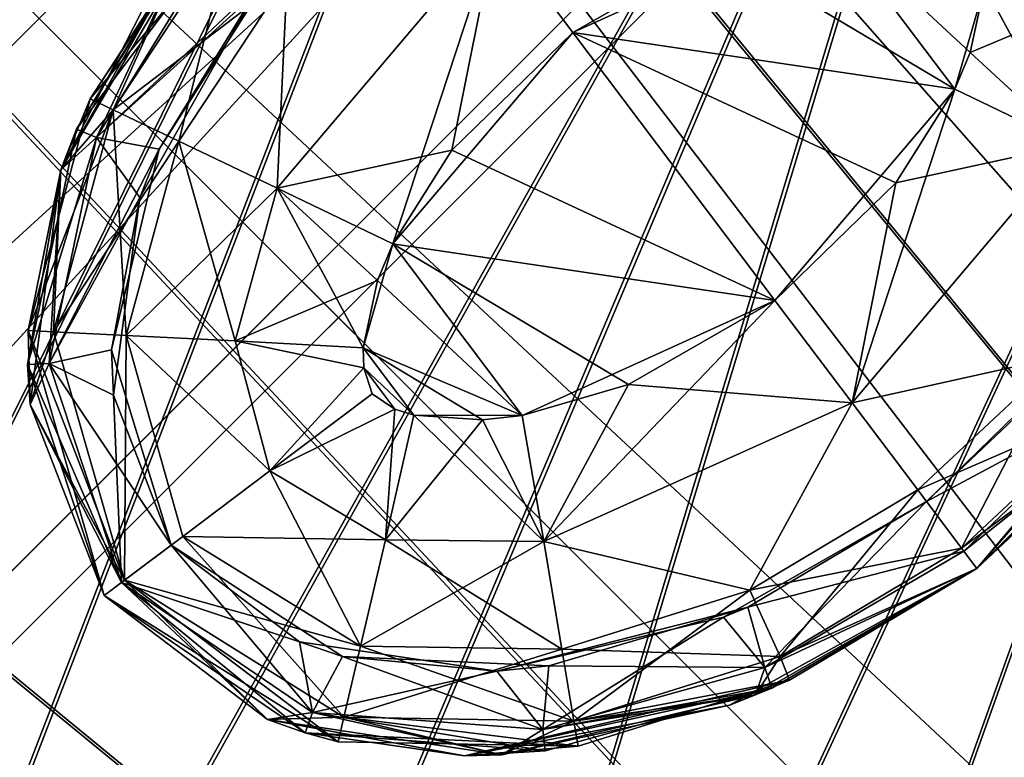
# Model space of a CAD drawing. Header units: metres. Extents: x 0 to 904, y -904 to 0.
# Tile 64 of 246: x 153 to 176, y -171 to -153. Entities that reach past the tile are written whole.
import ezdxf

# ---------------------------------------------------------------- set-up
doc = ezdxf.new("R2010")
doc.units = ezdxf.units.M

msp = doc.modelspace()

# ---------------------------------------------------------------- linework, layer by layer
at = {"layer": 'top0123413'}
for points in [[(599.026855, -599.023621, 106.499786), (74.938576, -244.304413, 117.34655), (244.305359, -74.93528, 117.346581)], [(74.938576, -244.304413, 117.34655), (75.496498, -229.329498, 117.524498), (244.305359, -74.93528, 117.346581)], [(244.305359, -74.93528, 117.346581), (75.496498, -229.329498, 117.524498), (229.33046, -75.495567, 117.524498)], [(75.496498, -229.329498, 117.524498), (213.60553, -77.537285, 117.693382), (229.33046, -75.495567, 117.524498)], [(229.476379, -77.234627, 120.501686), (76.680428, -244.304428, 120.325508), (244.305359, -76.679497, 120.325508)], [(76.680428, -244.304428, 120.325508), (592.962036, -609.72644, 109.443001), (244.305359, -76.679497, 120.325508)], [(77.234871, -229.483627, 120.501595), (76.680428, -244.304428, 120.325508), (229.476379, -77.234627, 120.501686)], [(79.254448, -213.927536, 120.668671), (77.234871, -229.483627, 120.501595), (229.476379, -77.234627, 120.501686)], [(229.476379, -77.234627, 120.501686), (213.92392, -79.254364, 120.668716), (79.254448, -213.927536, 120.668671)], [(75.496498, -229.329498, 117.524498), (77.538223, -213.604507, 117.693382), (213.60553, -77.537285, 117.693382)], [(77.538223, -213.604507, 117.693382), (197.676346, -81.181343, 117.845009), (213.60553, -77.537285, 117.693382)], [(213.92392, -79.254364, 120.668716), (82.865562, -198.143082, 120.818924), (79.254448, -213.927536, 120.668671)], [(213.92392, -79.254364, 120.668716), (198.150421, -82.862846, 120.818863), (82.865562, -198.143082, 120.818924)], [(77.538223, -213.604507, 117.693382), (81.182274, -197.6754, 117.845009), (197.676346, -81.181343, 117.845009)], [(81.182274, -197.6754, 117.845009), (181.883881, -86.467819, 117.974686), (197.676346, -81.181343, 117.845009)], [(198.150421, -82.862846, 120.818863), (182.520538, -88.095657, 120.947189), (82.865562, -198.143082, 120.818924)], [(81.182274, -197.6754, 117.845009), (86.46875, -181.88295, 117.974686), (181.883881, -86.467819, 117.974686)], [(86.46875, -181.88295, 117.974686), (166.368546, -93.45578, 118.079933), (181.883881, -86.467819, 117.974686)], [(82.865562, -198.143082, 120.818924), (182.520538, -88.095657, 120.947189), (88.099136, -182.513092, 120.947243)], [(182.520538, -88.095657, 120.947189), (167.182159, -95.003593, 121.051247), (88.099136, -182.513092, 120.947243)], [(86.46875, -181.88295, 117.974686), (93.456711, -166.367615, 118.079933), (166.368546, -93.45578, 118.079933)], [(93.456711, -166.367615, 118.079933), (151.383621, -102.141632, 118.157684), (166.368546, -93.45578, 118.079933)], [(88.099136, -182.513092, 120.947243), (167.182159, -95.003593, 121.051247), (95.003654, -167.182938, 121.051231)], [(167.182159, -95.003593, 121.051247), (103.593681, -152.359482, 121.128174), (95.003654, -167.182938, 121.051231)]]:
    msp.add_3dface(points, dxfattribs=at)
at = {"layer": 'top0123414'}
for points in [[(189.148102, -63.178722, 2078.537354), (171.688553, -69.426079, 2078.537354), (229.577713, -196.457367, 2176.059814)], [(225.348053, -198.974319, 2173.059814), (172.624023, -71.869247, 2076.706299), (189.856522, -65.696686, 2076.706299)], [(171.688553, -69.426079, 2078.537354), (154.925293, -77.354385, 2078.537354), (224.987061, -198.100021, 2176.059814)], [(171.688553, -69.426079, 2078.537354), (224.987061, -198.100021, 2176.059814), (229.577713, -196.457367, 2176.059814)], [(221.0242, -201.019485, 2173.059814), (156.080109, -79.702454, 2076.706299), (172.624023, -71.869247, 2076.706299)], [(225.348053, -198.974319, 2173.059814), (221.0242, -201.019485, 2173.059814), (172.624023, -71.869247, 2076.706299)], [(154.925293, -77.354385, 2078.537354), (139.01976, -86.887444, 2078.537354), (220.579483, -200.184662, 2176.059814)], [(154.925293, -77.354385, 2078.537354), (220.579483, -200.184662, 2176.059814), (224.987061, -198.100021, 2176.059814)], [(216.921631, -203.478607, 2173.059814), (140.384476, -89.120834, 2076.706299), (156.080109, -79.702454, 2076.706299)], [(221.0242, -201.019485, 2173.059814), (216.921631, -203.478607, 2173.059814), (156.080109, -79.702454, 2076.706299)], [(139.01976, -86.887444, 2078.537354), (124.125267, -97.933662, 2078.537354), (216.397446, -202.691254, 2176.059814)], [(139.01976, -86.887444, 2078.537354), (216.397446, -202.691254, 2176.059814), (220.579483, -200.184662, 2176.059814)], [(213.07988, -206.328049, 2173.059814), (125.688683, -100.033745, 2076.706299), (140.384476, -89.120834, 2076.706299)], [(216.921631, -203.478607, 2173.059814), (213.07988, -206.328049, 2173.059814), (140.384476, -89.120834, 2076.706299)], [(124.125267, -97.933662, 2078.537354), (110.386086, -110.386086, 2078.537354), (212.481262, -205.595688, 2176.059814)], [(124.125267, -97.933662, 2078.537354), (212.481262, -205.595688, 2176.059814), (216.397446, -202.691254, 2176.059814)], [(209.538208, -209.538208, 2173.059814), (112.235291, -112.235291, 2076.706299), (125.688683, -100.033745, 2076.706299)], [(213.07988, -206.328049, 2173.059814), (209.538208, -209.538208, 2173.059814), (125.688683, -100.033745, 2076.706299)], [(110.386086, -110.386086, 2078.537354), (97.933662, -124.125267, 2078.537354), (205.595688, -212.481262, 2176.059814)], [(110.386086, -110.386086, 2078.537354), (208.869354, -208.869354, 2176.059814), (212.481262, -205.595688, 2176.059814)], [(208.869354, -208.869354, 2176.059814), (110.386086, -110.386086, 2078.537354), (205.595688, -212.481262, 2176.059814)], [(100.033745, -125.688683, 2076.706299), (112.235291, -112.235291, 2076.706299), (206.328049, -213.07988, 2173.059814)], [(112.235291, -112.235291, 2076.706299), (209.538208, -209.538208, 2173.059814), (206.328049, -213.07988, 2173.059814)], [(97.933662, -124.125267, 2078.537354), (86.887444, -139.01976, 2078.537354), (202.691254, -216.397446, 2176.059814)], [(205.595688, -212.481262, 2176.059814), (97.933662, -124.125267, 2078.537354), (202.691254, -216.397446, 2176.059814)], [(89.120834, -140.384476, 2076.706299), (100.033745, -125.688683, 2076.706299), (203.478607, -216.921631, 2173.059814)], [(100.033745, -125.688683, 2076.706299), (206.328049, -213.07988, 2173.059814), (203.478607, -216.921631, 2173.059814)], [(86.887444, -139.01976, 2078.537354), (77.354385, -154.925293, 2078.537354), (200.184662, -220.579483, 2176.059814)], [(202.691254, -216.397446, 2176.059814), (86.887444, -139.01976, 2078.537354), (200.184662, -220.579483, 2176.059814)], [(79.702454, -156.080109, 2076.706299), (89.120834, -140.384476, 2076.706299), (201.019485, -221.0242, 2173.059814)], [(89.120834, -140.384476, 2076.706299), (203.478607, -216.921631, 2173.059814), (201.019485, -221.0242, 2173.059814)], [(77.354385, -154.925293, 2078.537354), (69.426079, -171.688553, 2078.537354), (198.100021, -224.987061, 2176.059814)], [(200.184662, -220.579483, 2176.059814), (77.354385, -154.925293, 2078.537354), (198.100021, -224.987061, 2176.059814)], [(71.869247, -172.624023, 2076.706299), (79.702454, -156.080109, 2076.706299), (198.974319, -225.348053, 2173.059814)], [(79.702454, -156.080109, 2076.706299), (201.019485, -221.0242, 2173.059814), (198.974319, -225.348053, 2173.059814)]]:
    msp.add_3dface(points, dxfattribs=at)
at = {"layer": 'top0123418'}
for points in [[(157.474884, -150.866409, 1336.627197), (157.955276, -151.237259, 1333.572754), (154.574905, -155.277069, 1336.627197)], [(157.474884, -150.866409, 1336.627197), (154.574905, -155.277069, 1336.627197), (157.385361, -150.971924, 1353.325195)], [(157.385361, -150.971924, 1953.325195), (154.248947, -156.000412, 1936.627197), (153.875244, -156.966568, 1958.627197)], [(153.875244, -156.966568, 1958.627197), (156.00679, -152.790512, 1958.627197), (157.385361, -150.971924, 1953.325195)], [(157.385361, -150.971924, 1353.325195), (154.574905, -155.277069, 1336.627197), (153.875244, -156.966568, 1358.627197)], [(153.875244, -156.966568, 1358.627197), (156.00679, -152.790512, 1358.627197), (157.385361, -150.971924, 1353.325195)], [(157.180481, -151.21843, 1936.627197), (154.248947, -156.000412, 1936.627197), (157.385361, -150.971924, 1953.325195)], [(172.105743, -150.960068, 1328.627197), (166.081573, -153.697815, 1328.627197), (164.243317, -151.258423, 1329.233276)], [(172.105743, -150.960068, 1328.627197), (175.188248, -155.050629, 1328.627197), (166.081573, -153.697815, 1328.627197)], [(172.105743, -150.960068, 1988.627197), (169.571335, -151.698486, 1988.627197), (175.188248, -155.050629, 1988.627197)], [(175.890518, -152.588104, 1328.627197), (175.552597, -154.172256, 1328.627197), (172.105743, -150.960068, 1328.627197)], [(175.552597, -154.172256, 1328.627197), (175.188248, -155.050629, 1328.627197), (172.105743, -150.960068, 1328.627197)], [(175.890518, -152.588104, 1988.627197), (172.105743, -150.960068, 1988.627197), (175.188248, -155.050629, 1988.627197)], [(157.180481, -151.21843, 1936.627197), (157.603577, -151.517166, 1933.798706), (154.248947, -156.000412, 1936.627197)], [(157.955276, -151.237259, 1333.572754), (155.122467, -155.536407, 1333.572754), (154.574905, -155.277069, 1336.627197)], [(157.955276, -151.237259, 1333.572754), (159.274811, -152.366974, 1330.970337), (155.122467, -155.536407, 1333.572754)], [(157.955276, -151.237259, 1983.681641), (156.912216, -151.552429, 1980.627197), (155.122467, -155.536407, 1983.681641)], [(156.689575, -156.285995, 1986.284058), (157.955276, -151.237259, 1983.681641), (155.122467, -155.536407, 1983.681641)], [(156.689575, -156.285995, 1986.284058), (159.274811, -152.366974, 1986.284058), (157.955276, -151.237259, 1983.681641)], [(164.243317, -151.258423, 1329.233276), (163.197815, -156.501343, 1328.627197), (159.037308, -157.408997, 1329.233276)], [(159.274811, -152.366974, 1330.970337), (164.243317, -151.258423, 1329.233276), (159.037308, -157.408997, 1329.233276)], [(161.789459, -158.734055, 1988.627197), (164.243317, -151.258423, 1988.021118), (159.037308, -157.408997, 1988.021118)], [(159.037308, -157.408997, 1988.021118), (164.243317, -151.258423, 1988.021118), (159.274811, -152.366974, 1986.284058)], [(161.789459, -158.734055, 1988.627197), (166.081573, -153.697815, 1988.627197), (164.243317, -151.258423, 1988.021118)], [(166.081573, -153.697815, 1328.627197), (163.197815, -156.501343, 1328.627197), (164.243317, -151.258423, 1329.233276)], [(166.081573, -153.697815, 1988.627197), (169.571335, -151.698486, 1988.627197), (164.243317, -151.258423, 1988.021118)], [(156.912582, -151.551987, 1963.085205), (153.875076, -156.967087, 1980.627197), (156.912216, -151.552429, 1980.627197)], [(153.875244, -156.966568, 1958.627197), (153.875076, -156.967087, 1980.627197), (156.912582, -151.551987, 1963.085205)], [(156.912582, -151.551987, 1363.085205), (153.875076, -156.967087, 1380.627197), (156.912216, -151.552429, 1380.627197)], [(153.875244, -156.966568, 1358.627197), (153.875076, -156.967087, 1380.627197), (156.912582, -151.551987, 1363.085205)], [(156.912216, -151.552429, 1980.627197), (153.875076, -156.967087, 1980.627197), (155.122467, -155.536407, 1983.681641)], [(156.912216, -151.552429, 1380.627197), (153.875076, -156.967087, 1380.627197), (154.727341, -156.195541, 1383.455688)], [(156.00679, -152.790512, 1958.627197), (153.875244, -156.966568, 1958.627197), (156.912582, -151.551987, 1963.085205)], [(156.00679, -152.790512, 1358.627197), (153.875244, -156.966568, 1358.627197), (156.912582, -151.551987, 1363.085205)], [(157.603577, -151.517166, 1933.798706), (154.727341, -156.195541, 1933.798706), (154.248947, -156.000412, 1936.627197)], [(157.603577, -151.517166, 1933.798706), (158.876129, -152.306458, 1931.335693), (154.727341, -156.195541, 1933.798706)], [(157.603577, -151.517166, 1383.455811), (154.727341, -156.195541, 1383.455688), (158.483643, -152.789536, 1385.918701)], [(157.603577, -151.517166, 1383.455811), (156.912216, -151.552429, 1380.627197), (154.727341, -156.195541, 1383.455688)], [(175.188248, -155.050629, 1988.627197), (169.571335, -151.698486, 1988.627197), (166.081573, -153.697815, 1988.627197)], [(158.876129, -152.306458, 1931.335693), (156.222992, -156.476624, 1931.335693), (154.727341, -156.195541, 1933.798706)], [(159.274811, -152.366974, 1330.970337), (156.689575, -156.285995, 1330.970337), (155.122467, -155.536407, 1333.572754)], [(156.222992, -156.476624, 1931.335693), (158.876129, -152.306458, 1931.335693), (158.482971, -152.790466, 1658.627197)], [(156.689575, -156.285995, 1330.970337), (159.274811, -152.366974, 1330.970337), (159.037308, -157.408997, 1329.233276)], [(159.037308, -157.408997, 1988.021118), (159.274811, -152.366974, 1986.284058), (156.689575, -156.285995, 1986.284058)], [(175.890518, -152.588104, 1988.627197), (175.188248, -155.050629, 1988.627197), (177.940384, -156.375687, 1988.021118)], [(175.552597, -154.172256, 1328.627197), (175.890518, -152.588104, 1328.627197), (178.941055, -152.738602, 1329.233276)], [(177.940384, -156.375687, 1329.233276), (175.552597, -154.172256, 1328.627197), (178.941055, -152.738602, 1329.233276)], [(175.890518, -152.588104, 1988.627197), (177.940384, -156.375687, 1988.021118), (178.941055, -152.738602, 1988.021118)], [(158.483643, -152.789536, 1385.918701), (154.727341, -156.195541, 1383.455688), (155.761826, -157.630539, 1385.918701)], [(158.483643, -152.789536, 1385.918701), (155.761826, -157.630539, 1385.918701), (158.482971, -152.790466, 1658.627197)], [(158.482971, -152.790466, 1658.627197), (155.761826, -157.630539, 1385.918701), (155.762192, -157.629517, 1658.627197)], [(156.222992, -156.476624, 1931.335693), (158.482971, -152.790466, 1658.627197), (155.762192, -157.629517, 1658.627197)], [(166.081573, -153.697815, 1988.627197), (161.789459, -158.734055, 1988.627197), (170.896133, -160.086868, 1988.627197)], [(170.896133, -160.086868, 1328.627197), (163.197815, -156.501343, 1328.627197), (166.081573, -153.697815, 1328.627197)], [(175.188248, -155.050629, 1328.627197), (173.779877, -157.28334, 1328.627197), (166.081573, -153.697815, 1328.627197)], [(166.081573, -153.697815, 1328.627197), (173.779877, -157.28334, 1328.627197), (170.896133, -160.086868, 1328.627197)], [(175.188248, -155.050629, 1988.627197), (166.081573, -153.697815, 1988.627197), (170.896133, -160.086868, 1988.627197)], [(177.940384, -156.375687, 1329.233276), (175.188248, -155.050629, 1328.627197), (175.552597, -154.172256, 1328.627197)], [(175.188248, -155.050629, 1988.627197), (170.896133, -160.086868, 1988.627197), (172.734375, -162.52626, 1988.021118)], [(175.188248, -155.050629, 1988.627197), (172.734375, -162.52626, 1988.021118), (177.940384, -156.375687, 1988.021118)], [(173.779877, -157.28334, 1328.627197), (175.188248, -155.050629, 1328.627197), (177.940384, -156.375687, 1329.233276)], [(154.574905, -155.277069, 1336.627197), (155.122467, -155.536407, 1333.572754), (153.096741, -160.804535, 1336.627197)], [(154.574905, -155.277069, 1336.627197), (153.096741, -160.804535, 1336.627197), (153.875244, -156.966568, 1358.627197)], [(155.122467, -155.536407, 1333.572754), (153.702103, -160.832489, 1333.572754), (153.096741, -160.804535, 1336.627197)], [(155.122467, -155.536407, 1333.572754), (156.689575, -156.285995, 1330.970337), (153.702103, -160.832489, 1333.572754)], [(155.122467, -155.536407, 1983.681641), (153.875076, -156.967087, 1980.627197), (153.702103, -160.832489, 1983.681763)], [(155.122467, -155.536407, 1983.681641), (153.702103, -160.832489, 1983.681763), (155.437225, -160.917969, 1986.284058)], [(155.437225, -160.917969, 1986.284058), (156.689575, -156.285995, 1986.284058), (155.122467, -155.536407, 1983.681641)], [(154.248947, -156.000412, 1936.627197), (154.727341, -156.195541, 1933.798706), (153.08519, -161.613464, 1936.627197)], [(154.248947, -156.000412, 1936.627197), (153.08519, -161.613464, 1936.627197), (153.875244, -156.966568, 1958.627197)], [(154.727341, -156.195541, 1933.798706), (153.601288, -161.585739, 1933.798706), (153.08519, -161.613464, 1936.627197)], [(154.727341, -156.195541, 1933.798706), (156.222992, -156.476624, 1931.335693), (153.601288, -161.585739, 1933.798706)], [(154.727341, -156.195541, 1383.455688), (153.601288, -161.585739, 1383.455811), (155.761826, -157.630539, 1385.918701)], [(154.727341, -156.195541, 1383.455688), (153.875076, -156.967087, 1380.627197), (153.601288, -161.585739, 1383.455811)], [(156.222992, -156.476624, 1931.335693), (155.083252, -161.266418, 1931.335693), (153.601288, -161.585739, 1933.798706)], [(156.689575, -156.285995, 1330.970337), (155.437225, -160.917969, 1330.970337), (153.702103, -160.832489, 1333.572754)], [(155.083252, -161.266418, 1931.335693), (156.222992, -156.476624, 1931.335693), (155.762192, -157.629517, 1658.627197)], [(156.689575, -156.285995, 1330.970337), (159.037308, -157.408997, 1329.233276), (155.437225, -160.917969, 1330.970337)], [(158.036667, -161.046066, 1988.021118), (156.689575, -156.285995, 1986.284058), (155.437225, -160.917969, 1986.284058)], [(158.036667, -161.046066, 1988.021118), (159.037308, -157.408997, 1988.021118), (156.689575, -156.285995, 1986.284058)], [(163.197815, -156.501343, 1328.627197), (161.789459, -158.734055, 1328.627197), (159.037308, -157.408997, 1329.233276)], [(161.789459, -158.734055, 1328.627197), (163.197815, -156.501343, 1328.627197), (170.896133, -160.086868, 1328.627197)], [(177.940384, -156.375687, 1329.233276), (177.702881, -161.417709, 1330.970337), (172.734375, -162.52626, 1329.233276)], [(172.734375, -162.52626, 1329.233276), (173.779877, -157.28334, 1328.627197), (177.940384, -156.375687, 1329.233276)], [(177.940384, -156.375687, 1988.021118), (172.734375, -162.52626, 1988.021118), (177.702881, -161.417709, 1986.284058)], [(153.875244, -156.966568, 1958.627197), (153.08519, -161.613464, 1936.627197), (153.147369, -162.565613, 1958.627197)], [(153.875244, -156.966568, 1358.627197), (153.096741, -160.804535, 1336.627197), (153.147369, -162.565613, 1358.627197)], [(153.147369, -162.565613, 1958.627197), (153.147263, -162.56546, 1980.627197), (153.875076, -156.967087, 1980.627197)], [(153.147369, -162.565613, 1358.627197), (153.147263, -162.56546, 1380.627197), (153.875076, -156.967087, 1380.627197)], [(153.875076, -156.967087, 1980.627197), (153.147263, -162.56546, 1980.627197), (153.702103, -160.832489, 1983.681763)], [(153.875076, -156.967087, 1380.627197), (153.147263, -162.56546, 1380.627197), (153.601288, -161.585739, 1383.455811)], [(153.875244, -156.966568, 1958.627197), (153.147369, -162.565613, 1958.627197), (153.875076, -156.967087, 1980.627197)], [(153.875244, -156.966568, 1358.627197), (153.147369, -162.565613, 1358.627197), (153.875076, -156.967087, 1380.627197)], [(155.437225, -160.917969, 1330.970337), (159.037308, -157.408997, 1329.233276), (158.036667, -161.046066, 1329.233276)], [(159.037308, -157.408997, 1329.233276), (161.425095, -159.612427, 1328.627197), (158.036667, -161.046066, 1329.233276)], [(161.086288, -161.215271, 1988.627197), (159.037308, -157.408997, 1988.021118), (158.036667, -161.046066, 1988.021118)], [(159.037308, -157.408997, 1329.233276), (161.789459, -158.734055, 1328.627197), (161.425095, -159.612427, 1328.627197)], [(161.086288, -161.215271, 1988.627197), (161.789459, -158.734055, 1988.627197), (159.037308, -157.408997, 1988.021118)], [(170.896133, -160.086868, 1328.627197), (173.779877, -157.28334, 1328.627197), (172.734375, -162.52626, 1329.233276)], [(155.761826, -157.630539, 1385.918701), (153.601288, -161.585739, 1383.455811), (155.135101, -162.34523, 1385.918701)], [(155.762192, -157.629517, 1658.627197), (155.135101, -162.34523, 1385.918701), (155.083252, -161.266418, 1931.335693)], [(155.761826, -157.630539, 1385.918701), (155.135101, -162.34523, 1385.918701), (155.762192, -157.629517, 1658.627197)], [(161.789459, -158.734055, 1988.627197), (161.086288, -161.215271, 1988.627197), (164.871948, -162.824615, 1988.627197)], [(161.425095, -159.612427, 1328.627197), (161.789459, -158.734055, 1328.627197), (164.871948, -162.824615, 1328.627197)], [(164.871948, -162.824615, 1328.627197), (161.789459, -158.734055, 1328.627197), (170.896133, -160.086868, 1328.627197)], [(170.896133, -160.086868, 1988.627197), (161.789459, -158.734055, 1988.627197), (167.406357, -162.086197, 1988.627197)], [(161.789459, -158.734055, 1988.627197), (164.871948, -162.824615, 1988.627197), (167.406357, -162.086197, 1988.627197)], [(161.425095, -159.612427, 1328.627197), (161.086288, -161.215271, 1328.627197), (158.036667, -161.046066, 1329.233276)], [(161.086288, -161.215271, 1328.627197), (161.425095, -159.612427, 1328.627197), (164.871948, -162.824615, 1328.627197)], [(164.871948, -162.824615, 1328.627197), (170.896133, -160.086868, 1328.627197), (165.387131, -165.835373, 1329.233276)], [(165.387131, -165.835373, 1329.233276), (170.896133, -160.086868, 1328.627197), (172.734375, -162.52626, 1329.233276)], [(170.896133, -160.086868, 1988.627197), (167.406357, -162.086197, 1988.627197), (172.734375, -162.52626, 1988.021118)], [(153.096741, -160.804535, 1336.627197), (153.702103, -160.832489, 1333.572754), (155.39621, -166.758484, 1333.57251)], [(155.39621, -166.758484, 1333.57251), (154.912109, -167.123291, 1336.627197), (153.096741, -160.804535, 1336.627197)], [(153.096741, -160.804535, 1336.627197), (154.912109, -167.123291, 1336.627197), (153.147369, -162.565613, 1358.627197)], [(153.702103, -160.832489, 1983.681763), (153.147263, -162.56546, 1980.627197), (155.39621, -166.758484, 1983.681885)], [(153.702103, -160.832489, 1333.572754), (155.437225, -160.917969, 1330.970337), (155.39621, -166.758484, 1333.57251)], [(153.702103, -160.832489, 1983.681763), (155.39621, -166.758484, 1983.681885), (155.437225, -160.917969, 1986.284058)], [(155.39621, -166.758484, 1333.57251), (155.437225, -160.917969, 1330.970337), (156.783417, -165.713135, 1330.970337)], [(155.39621, -166.758484, 1983.681885), (156.783417, -165.713135, 1986.284058), (155.437225, -160.917969, 1986.284058)], [(155.437225, -160.917969, 1330.970337), (158.861572, -164.14711, 1329.233398), (156.783417, -165.713135, 1330.970337)], [(158.861572, -164.14711, 1329.233398), (155.437225, -160.917969, 1330.970337), (158.036667, -161.046066, 1329.233276)], [(155.437225, -160.917969, 1986.284058), (156.783417, -165.713135, 1986.284058), (158.861572, -164.14711, 1988.020996)], [(158.861572, -164.14711, 1988.020996), (158.036667, -161.046066, 1988.021118), (155.437225, -160.917969, 1986.284058)], [(158.036667, -161.046066, 1329.233276), (161.086288, -161.215271, 1328.627197), (161.099014, -161.687958, 1328.627197)], [(158.861572, -164.14711, 1329.233398), (158.036667, -161.046066, 1329.233276), (161.099014, -161.687958, 1328.627197)], [(161.099014, -161.687958, 1988.627197), (158.036667, -161.046066, 1988.021118), (158.861572, -164.14711, 1988.020996)], [(161.099014, -161.687958, 1988.627197), (161.086288, -161.215271, 1988.627197), (158.036667, -161.046066, 1988.021118)], [(178.493698, -160.995514, 1658.627197), (174.506699, -164.879044, 1931.335693), (174.506439, -164.87912, 1658.627197)], [(178.492966, -160.996445, 1385.918701), (178.493698, -160.995514, 1658.627197), (174.506439, -164.87912, 1658.627197)], [(174.506485, -164.879196, 1385.918701), (178.492966, -160.996445, 1385.918701), (174.506439, -164.87912, 1658.627197)], [(178.492966, -160.996445, 1385.918701), (174.506485, -164.879196, 1385.918701), (179.373352, -162.268433, 1383.455811)], [(178.100754, -161.479019, 1931.335693), (174.506699, -164.879044, 1931.335693), (178.493698, -160.995514, 1658.627197)], [(153.601288, -161.585739, 1933.798706), (155.083252, -161.266418, 1931.335693), (156.509369, -165.919647, 1931.335693)], [(155.135101, -162.34523, 1385.918701), (156.509369, -165.919647, 1931.335693), (155.083252, -161.266418, 1931.335693)], [(164.871948, -162.824615, 1328.627197), (162.293045, -162.81665, 1328.627197), (161.086288, -161.215271, 1328.627197)], [(162.293045, -162.81665, 1328.627197), (161.099014, -161.687958, 1328.627197), (161.086288, -161.215271, 1328.627197)], [(161.086288, -161.215271, 1988.627197), (163.92717, -162.932755, 1988.627197), (164.871948, -162.824615, 1988.627197)], [(163.92717, -162.932755, 1988.627197), (161.086288, -161.215271, 1988.627197), (162.293045, -162.81665, 1988.627197)], [(161.086288, -161.215271, 1988.627197), (161.099014, -161.687958, 1988.627197), (162.293045, -162.81665, 1988.627197)], [(177.702881, -161.417709, 1330.970337), (174.300537, -164.604614, 1330.970337), (172.734375, -162.52626, 1329.233276)], [(172.734375, -162.52626, 1988.021118), (174.300537, -164.604614, 1986.284058), (177.702881, -161.417709, 1986.284058)], [(179.022415, -162.547424, 1333.572754), (174.300537, -164.604614, 1330.970337), (177.702881, -161.417709, 1330.970337)], [(177.702881, -161.417709, 1986.284058), (174.300537, -164.604614, 1986.284058), (175.345947, -165.991898, 1983.681641)], [(177.702881, -161.417709, 1986.284058), (175.345947, -165.991898, 1983.681641), (179.022415, -162.547424, 1983.681641)], [(153.08519, -161.613464, 1936.627197), (153.601288, -161.585739, 1933.798706), (155.324783, -166.812302, 1933.798706)], [(155.324783, -166.812302, 1933.798706), (154.912109, -167.123291, 1936.627197), (153.08519, -161.613464, 1936.627197)], [(153.08519, -161.613464, 1936.627197), (154.912109, -167.123291, 1936.627197), (153.147369, -162.565613, 1958.627197)], [(153.601288, -161.585739, 1383.455811), (153.147263, -162.56546, 1380.627197), (155.324783, -166.812302, 1383.455688)], [(153.601288, -161.585739, 1933.798706), (156.509369, -165.919647, 1931.335693), (155.324783, -166.812302, 1933.798706)], [(153.601288, -161.585739, 1383.455811), (155.324783, -166.812302, 1383.455688), (155.135101, -162.34523, 1385.918701)], [(174.506699, -164.879044, 1931.335693), (178.100754, -161.479019, 1931.335693), (179.373352, -162.268433, 1933.798706)], [(161.301163, -162.308716, 1328.627197), (158.861572, -164.14711, 1329.233398), (161.099014, -161.687958, 1328.627197)], [(161.301163, -162.308716, 1988.627197), (161.099014, -161.687958, 1988.627197), (158.861572, -164.14711, 1988.020996)], [(162.293045, -162.81665, 1328.627197), (161.842163, -162.674149, 1328.627197), (161.099014, -161.687958, 1328.627197)], [(161.842163, -162.674149, 1328.627197), (161.301163, -162.308716, 1328.627197), (161.099014, -161.687958, 1328.627197)], [(162.293045, -162.81665, 1988.627197), (161.099014, -161.687958, 1988.627197), (161.842163, -162.674149, 1988.627197)], [(161.099014, -161.687958, 1988.627197), (161.301163, -162.308716, 1988.627197), (161.842163, -162.674149, 1988.627197)], [(180.065475, -162.232254, 1980.627197), (175.710693, -166.475922, 1980.627197), (180.466476, -161.706772, 1958.627197)], [(175.710693, -166.475922, 1980.627197), (175.710693, -166.475922, 1958.627197), (180.466476, -161.706772, 1958.627197)], [(180.065475, -162.232254, 1380.627197), (175.710693, -166.475922, 1380.627197), (180.466476, -161.706772, 1358.627197)], [(175.710693, -166.475922, 1380.627197), (175.710693, -166.475922, 1358.627197), (180.466476, -161.706772, 1358.627197)], [(180.466476, -161.706772, 1958.627197), (175.710693, -166.475922, 1958.627197), (179.796432, -162.5672, 1936.627197)], [(180.466476, -161.706772, 1358.627197), (175.710693, -166.475922, 1358.627197), (179.502808, -162.918274, 1336.627197)], [(165.387131, -165.835373, 1988.021118), (167.406357, -162.086197, 1988.627197), (164.871948, -162.824615, 1988.627197)], [(172.734375, -162.52626, 1988.021118), (167.406357, -162.086197, 1988.627197), (165.387131, -165.835373, 1988.021118)], [(155.135101, -162.34523, 1385.918701), (156.509369, -165.919647, 1385.918701), (156.509369, -165.919647, 1931.335693)], [(155.135101, -162.34523, 1385.918701), (155.324783, -166.812302, 1383.455688), (156.509369, -165.919647, 1385.918701)], [(161.301163, -162.308716, 1328.627197), (161.842163, -162.674149, 1328.627197), (158.861572, -164.14711, 1329.233398)], [(161.842163, -162.674149, 1988.627197), (161.301163, -162.308716, 1988.627197), (158.861572, -164.14711, 1988.020996)], [(174.506485, -164.879196, 1385.918701), (175.399231, -166.063614, 1383.455688), (179.373352, -162.268433, 1383.455811)], [(175.399231, -166.063614, 1933.798706), (174.506699, -164.879044, 1931.335693), (179.373352, -162.268433, 1933.798706)], [(179.373352, -162.268433, 1933.798706), (179.796432, -162.5672, 1936.627197), (175.399231, -166.063614, 1933.798706)], [(179.373352, -162.268433, 1383.455811), (175.399231, -166.063614, 1383.455688), (175.710693, -166.475922, 1380.627197)], [(180.065475, -162.232254, 1980.627197), (179.022415, -162.547424, 1983.681641), (175.710693, -166.475922, 1980.627197)], [(180.065475, -162.232254, 1380.627197), (179.373352, -162.268433, 1383.455811), (175.710693, -166.475922, 1380.627197)], [(153.147369, -162.565613, 1958.627197), (154.912109, -167.123291, 1958.627197), (153.147263, -162.56546, 1980.627197)], [(154.912109, -167.123291, 1958.627197), (154.912109, -167.123291, 1980.627197), (153.147263, -162.56546, 1980.627197)], [(153.147369, -162.565613, 1358.627197), (154.912109, -167.123291, 1358.627197), (153.147263, -162.56546, 1380.627197)], [(154.912109, -167.123291, 1358.627197), (154.912109, -167.123291, 1380.627197), (153.147263, -162.56546, 1380.627197)], [(153.147263, -162.56546, 1980.627197), (154.912109, -167.123291, 1980.627197), (155.39621, -166.758484, 1983.681885)], [(153.147263, -162.56546, 1380.627197), (154.912109, -167.123291, 1380.627197), (155.324783, -166.812302, 1383.455688)], [(153.147369, -162.565613, 1958.627197), (154.912109, -167.123291, 1936.627197), (154.912109, -167.123291, 1958.627197)], [(153.147369, -162.565613, 1358.627197), (154.912109, -167.123291, 1336.627197), (154.912109, -167.123291, 1358.627197)], [(165.387131, -165.835373, 1329.233276), (172.734375, -162.52626, 1329.233276), (170.299301, -166.99678, 1330.970337)], [(170.299301, -166.99678, 1986.284058), (172.734375, -162.52626, 1988.021118), (165.387131, -165.835373, 1988.021118)], [(172.734375, -162.52626, 1329.233276), (174.300537, -164.604614, 1330.970337), (170.299301, -166.99678, 1330.970337)], [(174.300537, -164.604614, 1986.284058), (172.734375, -162.52626, 1988.021118), (170.299301, -166.99678, 1986.284058)], [(175.345947, -165.991898, 1333.572754), (174.300537, -164.604614, 1330.970337), (179.022415, -162.547424, 1333.572754)], [(179.022415, -162.547424, 1333.572754), (179.502808, -162.918274, 1336.627197), (175.345947, -165.991898, 1333.572754)], [(179.022415, -162.547424, 1983.681641), (175.345947, -165.991898, 1983.681641), (175.710693, -166.475922, 1980.627197)], [(179.796432, -162.5672, 1936.627197), (175.71022, -166.476273, 1936.627197), (175.399231, -166.063614, 1933.798706)], [(175.710693, -166.475922, 1958.627197), (175.71022, -166.476273, 1936.627197), (179.796432, -162.5672, 1936.627197)], [(161.842163, -162.674149, 1328.627197), (161.615128, -165.794785, 1329.233276), (158.861572, -164.14711, 1329.233398)], [(161.615128, -165.794785, 1988.021118), (161.842163, -162.674149, 1988.627197), (158.861572, -164.14711, 1988.020996)], [(161.842163, -162.674149, 1328.627197), (162.293045, -162.81665, 1328.627197), (161.615128, -165.794785, 1329.233276)], [(162.293045, -162.81665, 1988.627197), (161.842163, -162.674149, 1988.627197), (161.615128, -165.794785, 1988.021118)], [(162.293045, -162.81665, 1328.627197), (165.387131, -165.835373, 1329.233276), (161.615128, -165.794785, 1329.233276)], [(163.92717, -162.932755, 1988.627197), (162.293045, -162.81665, 1988.627197), (161.615128, -165.794785, 1988.021118)], [(162.293045, -162.81665, 1328.627197), (164.871948, -162.824615, 1328.627197), (165.387131, -165.835373, 1329.233276)], [(164.871948, -162.824615, 1988.627197), (163.92717, -162.932755, 1988.627197), (165.387131, -165.835373, 1988.021118)], [(163.92717, -162.932755, 1988.627197), (161.615128, -165.794785, 1988.021118), (165.387131, -165.835373, 1988.021118)], [(179.502808, -162.918274, 1336.627197), (175.710693, -166.475922, 1336.627197), (175.345947, -165.991898, 1333.572754)], [(175.710693, -166.475922, 1358.627197), (175.710693, -166.475922, 1336.627197), (179.502808, -162.918274, 1336.627197)], [(156.783417, -165.713135, 1330.970337), (158.861572, -164.14711, 1329.233398), (161.02179, -168.328842, 1330.970337)], [(158.861572, -164.14711, 1988.020996), (156.783417, -165.713135, 1986.284058), (161.615128, -165.794785, 1988.021118)], [(158.861572, -164.14711, 1329.233398), (161.615128, -165.794785, 1329.233276), (161.02179, -168.328842, 1330.970337)], [(174.300537, -164.604614, 1330.970337), (175.345947, -165.991898, 1333.572754), (170.299301, -166.99678, 1330.970337)], [(171.021561, -168.576584, 1983.681641), (174.300537, -164.604614, 1986.284058), (170.299301, -166.99678, 1986.284058)], [(175.345947, -165.991898, 1983.681641), (174.300537, -164.604614, 1986.284058), (171.021561, -168.576584, 1983.681641)], [(174.506699, -164.879044, 1931.335693), (169.673965, -167.64122, 1658.627197), (174.506439, -164.87912, 1658.627197)], [(174.506699, -164.879044, 1931.335693), (170.247604, -167.396561, 1931.335693), (169.673965, -167.64122, 1658.627197)], [(174.506439, -164.87912, 1658.627197), (169.673965, -167.64122, 1658.627197), (174.506485, -164.879196, 1385.918701)], [(169.673965, -167.64122, 1658.627197), (169.675064, -167.640778, 1385.918701), (174.506485, -164.879196, 1385.918701)], [(170.655563, -168.837509, 1383.455811), (174.506485, -164.879196, 1385.918701), (169.675064, -167.640778, 1385.918701)], [(170.247604, -167.396561, 1931.335693), (174.506699, -164.879044, 1931.335693), (175.399231, -166.063614, 1933.798706)], [(175.399231, -166.063614, 1383.455688), (174.506485, -164.879196, 1385.918701), (170.655563, -168.837509, 1383.455811)], [(155.39621, -166.758484, 1333.57251), (156.783417, -165.713135, 1330.970337), (160.625717, -170.020309, 1333.572754)], [(161.02179, -168.328842, 1986.284058), (156.783417, -165.713135, 1986.284058), (155.39621, -166.758484, 1983.681885)], [(156.783417, -165.713135, 1330.970337), (161.02179, -168.328842, 1330.970337), (160.625717, -170.020309, 1333.572754)], [(161.615128, -165.794785, 1988.021118), (156.783417, -165.713135, 1986.284058), (161.02179, -168.328842, 1986.284058)], [(161.02179, -168.328842, 1330.970337), (161.615128, -165.794785, 1329.233276), (165.819534, -168.401688, 1330.970337)], [(165.387131, -165.835373, 1988.021118), (161.615128, -165.794785, 1988.021118), (161.02179, -168.328842, 1986.284058)], [(161.02179, -168.328842, 1986.284058), (165.819534, -168.401688, 1986.284058), (165.387131, -165.835373, 1988.021118)], [(161.615128, -165.794785, 1329.233276), (165.387131, -165.835373, 1329.233276), (165.819534, -168.401688, 1330.970337)], [(165.819534, -168.401688, 1330.970337), (165.387131, -165.835373, 1329.233276), (170.299301, -166.99678, 1330.970337)], [(165.819534, -168.401688, 1986.284058), (170.299301, -166.99678, 1986.284058), (165.387131, -165.835373, 1988.021118)], [(155.324783, -166.812302, 1933.798706), (156.509369, -165.919647, 1931.335693), (159.873871, -169.909622, 1933.798706)], [(159.566605, -168.225891, 1385.918701), (156.509369, -165.919647, 1385.918701), (155.324783, -166.812302, 1383.455688)], [(156.509369, -165.919647, 1931.335693), (160.589294, -168.573074, 1931.335693), (159.873871, -169.909622, 1933.798706)], [(160.589294, -168.573074, 1931.335693), (156.509369, -165.919647, 1931.335693), (159.566605, -168.225891, 1385.918701)], [(159.566605, -168.225891, 1385.918701), (156.509369, -165.919647, 1931.335693), (156.509369, -165.919647, 1385.918701)], [(170.655563, -168.837509, 1933.798706), (170.247604, -167.396561, 1931.335693), (175.399231, -166.063614, 1933.798706)], [(170.299301, -166.99678, 1330.970337), (175.345947, -165.991898, 1333.572754), (171.021561, -168.576584, 1333.572754)], [(175.399231, -166.063614, 1933.798706), (175.71022, -166.476273, 1936.627197), (170.655563, -168.837509, 1933.798706)], [(175.710693, -166.475922, 1380.627197), (175.399231, -166.063614, 1383.455688), (170.655563, -168.837509, 1383.455811)], [(175.345947, -165.991898, 1333.572754), (175.710693, -166.475922, 1336.627197), (171.021561, -168.576584, 1333.572754)], [(175.710693, -166.475922, 1980.627197), (175.345947, -165.991898, 1983.681641), (171.021561, -168.576584, 1983.681641)], [(170.431107, -169.492355, 1980.627197), (169.815445, -169.733002, 1958.627197), (175.710693, -166.475922, 1958.627197)], [(170.431107, -169.492355, 1380.627197), (169.815445, -169.733002, 1358.627197), (175.710693, -166.475922, 1358.627197)], [(175.710693, -166.475922, 1958.627197), (169.815445, -169.733002, 1958.627197), (175.71022, -166.476273, 1936.627197)], [(175.710693, -166.475922, 1358.627197), (169.815445, -169.733002, 1358.627197), (175.710693, -166.475922, 1336.627197)], [(169.815445, -169.733002, 1358.627197), (171.245636, -169.140579, 1336.627197), (175.710693, -166.475922, 1336.627197)], [(169.815445, -169.733002, 1958.627197), (170.826111, -169.326553, 1936.627197), (175.71022, -166.476273, 1936.627197)], [(175.710693, -166.475922, 1980.627197), (170.431107, -169.492355, 1980.627197), (175.710693, -166.475922, 1958.627197)], [(175.710693, -166.475922, 1380.627197), (170.431107, -169.492355, 1380.627197), (175.710693, -166.475922, 1358.627197)], [(170.431107, -169.492355, 1980.627197), (175.710693, -166.475922, 1980.627197), (171.021561, -168.576584, 1983.681641)], [(170.431107, -169.492355, 1380.627197), (175.710693, -166.475922, 1380.627197), (170.655563, -168.837509, 1383.455811)], [(175.71022, -166.476273, 1936.627197), (170.826111, -169.326553, 1936.627197), (170.655563, -168.837509, 1933.798706)], [(171.021561, -168.576584, 1333.572754), (175.710693, -166.475922, 1336.627197), (171.245636, -169.140579, 1336.627197)], [(160.485733, -170.60994, 1336.627197), (154.912109, -167.123291, 1336.627197), (155.39621, -166.758484, 1333.57251)], [(154.912109, -167.123291, 1980.627197), (158.806946, -170.076004, 1980.627197), (155.39621, -166.758484, 1983.681885)], [(159.704956, -170.398087, 1936.627197), (154.912109, -167.123291, 1936.627197), (155.324783, -166.812302, 1933.798706)], [(154.912109, -167.123291, 1380.627197), (158.806946, -170.076004, 1380.627197), (155.324783, -166.812302, 1383.455688)], [(159.873871, -169.909622, 1933.798706), (159.704956, -170.398087, 1936.627197), (155.324783, -166.812302, 1933.798706)], [(159.873871, -169.909622, 1383.455811), (159.566605, -168.225891, 1385.918701), (155.324783, -166.812302, 1383.455688)], [(158.806946, -170.076004, 1380.627197), (159.873871, -169.909622, 1383.455811), (155.324783, -166.812302, 1383.455688)], [(160.625717, -170.020309, 1333.572754), (160.485733, -170.60994, 1336.627197), (155.39621, -166.758484, 1333.57251)], [(158.806946, -170.076004, 1980.627197), (160.625717, -170.020309, 1983.681763), (155.39621, -166.758484, 1983.681885)], [(155.39621, -166.758484, 1983.681885), (160.625717, -170.020309, 1983.681763), (161.02179, -168.328842, 1986.284058)], [(165.819534, -168.401688, 1330.970337), (170.299301, -166.99678, 1330.970337), (171.021561, -168.576584, 1333.572754)], [(166.108154, -170.1147, 1983.681641), (170.299301, -166.99678, 1986.284058), (165.819534, -168.401688, 1986.284058)], [(166.108154, -170.1147, 1983.681641), (171.021561, -168.576584, 1983.681641), (170.299301, -166.99678, 1986.284058)], [(158.806946, -170.076004, 1980.627197), (154.912109, -167.123291, 1980.627197), (159.699722, -170.3965, 1958.627197)], [(154.912109, -167.123291, 1980.627197), (154.912109, -167.123291, 1958.627197), (159.699722, -170.3965, 1958.627197)], [(158.806946, -170.076004, 1380.627197), (154.912109, -167.123291, 1380.627197), (159.699722, -170.3965, 1358.627197)], [(154.912109, -167.123291, 1380.627197), (154.912109, -167.123291, 1358.627197), (159.699722, -170.3965, 1358.627197)], [(159.699722, -170.3965, 1958.627197), (154.912109, -167.123291, 1958.627197), (159.704956, -170.398087, 1936.627197)], [(154.912109, -167.123291, 1958.627197), (154.912109, -167.123291, 1936.627197), (159.704956, -170.398087, 1936.627197)], [(159.699722, -170.3965, 1358.627197), (154.912109, -167.123291, 1358.627197), (160.485733, -170.60994, 1336.627197)], [(154.912109, -167.123291, 1358.627197), (154.912109, -167.123291, 1336.627197), (160.485733, -170.60994, 1336.627197)], [(170.247604, -167.396561, 1931.335693), (164.272446, -168.922852, 1658.627197), (169.673965, -167.64122, 1658.627197)], [(170.247604, -167.396561, 1931.335693), (165.507767, -168.797577, 1931.335693), (164.272446, -168.922852, 1658.627197)], [(165.507767, -168.797577, 1931.335693), (170.247604, -167.396561, 1931.335693), (170.655563, -168.837509, 1933.798706)], [(164.272446, -168.922852, 1658.627197), (164.271317, -168.922913, 1385.918701), (169.675064, -167.640778, 1385.918701)], [(169.675064, -167.640778, 1385.918701), (164.271317, -168.922913, 1385.918701), (165.365646, -170.312866, 1383.455688)], [(169.673965, -167.64122, 1658.627197), (164.272446, -168.922852, 1658.627197), (169.675064, -167.640778, 1385.918701)], [(170.655563, -168.837509, 1383.455811), (169.675064, -167.640778, 1385.918701), (165.365646, -170.312866, 1383.455688)], [(164.272446, -168.922852, 1658.627197), (160.589294, -168.573074, 1931.335693), (159.566605, -168.225891, 1385.918701)], [(159.566605, -168.225891, 1385.918701), (164.271317, -168.922913, 1385.918701), (164.272446, -168.922852, 1658.627197)], [(164.271317, -168.922913, 1385.918701), (159.566605, -168.225891, 1385.918701), (159.873871, -169.909622, 1383.455811)], [(160.625717, -170.020309, 1333.572754), (161.02179, -168.328842, 1330.970337), (166.108154, -170.1147, 1333.572754)], [(160.625717, -170.020309, 1983.681763), (165.819534, -168.401688, 1986.284058), (161.02179, -168.328842, 1986.284058)], [(160.625717, -170.020309, 1983.681763), (166.108154, -170.1147, 1983.681641), (165.819534, -168.401688, 1986.284058)], [(161.02179, -168.328842, 1330.970337), (165.819534, -168.401688, 1330.970337), (166.108154, -170.1147, 1333.572754)], [(166.108154, -170.1147, 1333.572754), (165.819534, -168.401688, 1330.970337), (171.021561, -168.576584, 1333.572754)], [(159.873871, -169.909622, 1933.798706), (160.589294, -168.573074, 1931.335693), (165.365646, -170.312866, 1933.798706)], [(160.589294, -168.573074, 1931.335693), (165.507767, -168.797577, 1931.335693), (165.365646, -170.312866, 1933.798706)], [(165.507767, -168.797577, 1931.335693), (160.589294, -168.573074, 1931.335693), (164.272446, -168.922852, 1658.627197)], [(171.021561, -168.576584, 1333.572754), (171.245636, -169.140579, 1336.627197), (166.108154, -170.1147, 1333.572754)], [(170.431107, -169.492355, 1980.627197), (171.021561, -168.576584, 1983.681641), (166.108154, -170.1147, 1983.681641)], [(165.365646, -170.312866, 1383.455688), (164.271317, -168.922913, 1385.918701), (159.873871, -169.909622, 1383.455811)], [(165.365646, -170.312866, 1933.798706), (165.507767, -168.797577, 1931.335693), (170.655563, -168.837509, 1933.798706)], [(170.655563, -168.837509, 1933.798706), (170.826111, -169.326553, 1936.627197), (165.365646, -170.312866, 1933.798706)], [(170.431107, -169.492355, 1380.627197), (170.655563, -168.837509, 1383.455811), (165.365646, -170.312866, 1383.455688)], [(169.815445, -169.733002, 1358.627197), (163.501007, -170.945465, 1358.627197), (171.245636, -169.140579, 1336.627197)], [(163.501007, -170.945465, 1358.627197), (166.206512, -170.71254, 1336.627197), (171.245636, -169.140579, 1336.627197)], [(171.245636, -169.140579, 1336.627197), (166.206512, -170.71254, 1336.627197), (166.108154, -170.1147, 1333.572754)], [(169.815445, -169.733002, 1958.627197), (163.501007, -170.945465, 1958.627197), (170.826111, -169.326553, 1936.627197)], [(163.501007, -170.945465, 1958.627197), (165.421356, -170.826492, 1936.627197), (170.826111, -169.326553, 1936.627197)], [(170.826111, -169.326553, 1936.627197), (165.421356, -170.826492, 1936.627197), (165.365646, -170.312866, 1933.798706)], [(170.431107, -169.492355, 1980.627197), (164.389084, -170.919449, 1980.627197), (169.815445, -169.733002, 1958.627197)], [(170.431107, -169.492355, 1380.627197), (164.389084, -170.919449, 1380.627197), (169.815445, -169.733002, 1358.627197)], [(164.389084, -170.919449, 1980.627197), (170.431107, -169.492355, 1980.627197), (166.108154, -170.1147, 1983.681641)], [(164.389084, -170.919449, 1380.627197), (170.431107, -169.492355, 1380.627197), (165.365646, -170.312866, 1383.455688)], [(164.389084, -170.919449, 1980.627197), (163.501007, -170.945465, 1958.627197), (169.815445, -169.733002, 1958.627197)], [(164.389084, -170.919449, 1380.627197), (163.501007, -170.945465, 1358.627197), (169.815445, -169.733002, 1358.627197)], [(158.806946, -170.076004, 1380.627197), (164.389084, -170.919449, 1380.627197), (159.873871, -169.909622, 1383.455811)], [(158.806946, -170.076004, 1980.627197), (164.389084, -170.919449, 1980.627197), (160.625717, -170.020309, 1983.681763)], [(164.389084, -170.919449, 1980.627197), (158.806946, -170.076004, 1980.627197), (163.501007, -170.945465, 1958.627197)], [(158.806946, -170.076004, 1980.627197), (159.699722, -170.3965, 1958.627197), (163.501007, -170.945465, 1958.627197)], [(164.389084, -170.919449, 1380.627197), (158.806946, -170.076004, 1380.627197), (163.501007, -170.945465, 1358.627197)], [(158.806946, -170.076004, 1380.627197), (159.699722, -170.3965, 1358.627197), (163.501007, -170.945465, 1358.627197)], [(165.421356, -170.826492, 1936.627197), (159.704956, -170.398087, 1936.627197), (159.873871, -169.909622, 1933.798706)], [(165.365646, -170.312866, 1933.798706), (165.421356, -170.826492, 1936.627197), (159.873871, -169.909622, 1933.798706)], [(164.389084, -170.919449, 1380.627197), (165.365646, -170.312866, 1383.455688), (159.873871, -169.909622, 1383.455811)], [(166.206512, -170.71254, 1336.627197), (160.485733, -170.60994, 1336.627197), (160.625717, -170.020309, 1333.572754)], [(166.108154, -170.1147, 1333.572754), (166.206512, -170.71254, 1336.627197), (160.625717, -170.020309, 1333.572754)], [(164.389084, -170.919449, 1980.627197), (166.108154, -170.1147, 1983.681641), (160.625717, -170.020309, 1983.681763)], [(163.501007, -170.945465, 1958.627197), (159.699722, -170.3965, 1958.627197), (165.421356, -170.826492, 1936.627197)], [(159.699722, -170.3965, 1958.627197), (159.704956, -170.398087, 1936.627197), (165.421356, -170.826492, 1936.627197)], [(163.501007, -170.945465, 1358.627197), (159.699722, -170.3965, 1358.627197), (166.206512, -170.71254, 1336.627197)], [(159.699722, -170.3965, 1358.627197), (160.485733, -170.60994, 1336.627197), (166.206512, -170.71254, 1336.627197)]]:
    msp.add_3dface(points, dxfattribs=at)
at = {"layer": 'top0123431'}
for points in [[(132.299774, -190.963272, 1798.675049), (133.718124, -191.565308, 1806.324951), (159.846878, -126.065178, 1798.675049)], [(132.299774, -190.963272, 1798.675049), (159.846878, -126.065178, 1798.675049), (133.684326, -191.550964, 1791.0177)], [(159.846878, -126.065178, 1798.675049), (162.291367, -127.102783, 1788.668579), (133.684326, -191.550964, 1791.0177)], [(133.718124, -191.565308, 1806.324951), (162.335358, -127.121452, 1808.668579), (159.846878, -126.065178, 1798.675049)], [(133.684326, -191.550964, 1791.0177), (162.291367, -127.102783, 1788.668579), (137.660889, -193.238892, 1784.518921)], [(133.718124, -191.565308, 1806.324951), (137.723145, -193.26532, 1812.802979), (162.335358, -127.121452, 1808.668579)], [(162.291367, -127.102783, 1788.668579), (169.01384, -129.956253, 1781.330688), (137.660889, -193.238892, 1784.518921)], [(137.723145, -193.26532, 1812.802979), (169.090027, -129.988586, 1815.971558), (162.335358, -127.121452, 1808.668579)], [(137.660889, -193.238892, 1784.518921), (169.01384, -129.956253, 1781.330688), (143.623993, -195.770035, 1780.167969)], [(137.723145, -193.26532, 1812.802979), (143.705307, -195.80455, 1817.122925), (169.090027, -129.988586, 1815.971558)], [(169.01384, -129.956253, 1781.330688), (178.212982, -133.860992, 1778.627319), (143.623993, -195.770035, 1780.167969)], [(143.705307, -195.80455, 1817.122925), (178.300964, -133.898331, 1818.627197), (169.090027, -129.988586, 1815.971558)], [(143.623993, -195.770035, 1780.167969), (178.212982, -133.860992, 1778.627319), (150.665878, -198.759079, 1778.627319)], [(143.705307, -195.80455, 1817.122925), (150.75386, -198.796432, 1818.627075), (178.300964, -133.898331, 1818.627197)], [(178.212982, -133.860992, 1778.627319), (157.714447, -201.750961, 1780.13147), (150.665878, -198.759079, 1778.627319)], [(150.75386, -198.796432, 1818.627075), (157.795715, -201.785461, 1817.086426), (178.300964, -133.898331, 1818.627197)], [(178.212982, -133.860992, 1778.627319), (187.423935, -137.770721, 1781.282837), (157.714447, -201.750961, 1780.13147)], [(178.300964, -133.898331, 1818.627197), (157.795715, -201.785461, 1817.086426), (187.500122, -137.80307, 1815.923828)], [(187.423935, -137.770721, 1781.282837), (163.696625, -204.290207, 1784.451416), (157.714447, -201.750961, 1780.13147)], [(157.795715, -201.785461, 1817.086426), (163.758835, -204.316605, 1812.735474), (187.500122, -137.80307, 1815.923828)], [(187.423935, -137.770721, 1781.282837), (194.178589, -140.637863, 1788.585815), (163.696625, -204.290207, 1784.451416)], [(187.500122, -137.80307, 1815.923828), (163.758835, -204.316605, 1812.735474), (194.22258, -140.65654, 1808.585815)], [(194.178589, -140.637863, 1788.585815), (167.701691, -205.990234, 1790.929443), (163.696625, -204.290207, 1784.451416)], [(163.758835, -204.316605, 1812.735474), (167.735352, -206.004517, 1806.236694), (194.22258, -140.65654, 1808.585815)], [(194.178589, -140.637863, 1788.585815), (196.667068, -141.694138, 1798.579468), (167.701691, -205.990234, 1790.929443)], [(194.22258, -140.65654, 1808.585815), (167.735352, -206.004517, 1806.236694), (196.667068, -141.694138, 1798.579468)], [(196.667068, -141.694138, 1798.579468), (169.119965, -206.592239, 1798.579468), (167.701691, -205.990234, 1790.929443)], [(167.735352, -206.004517, 1806.236694), (169.119965, -206.592239, 1798.579468), (196.667068, -141.694138, 1798.579468)]]:
    msp.add_3dface(points, dxfattribs=at)

doc.saveas('drawing.dxf')
